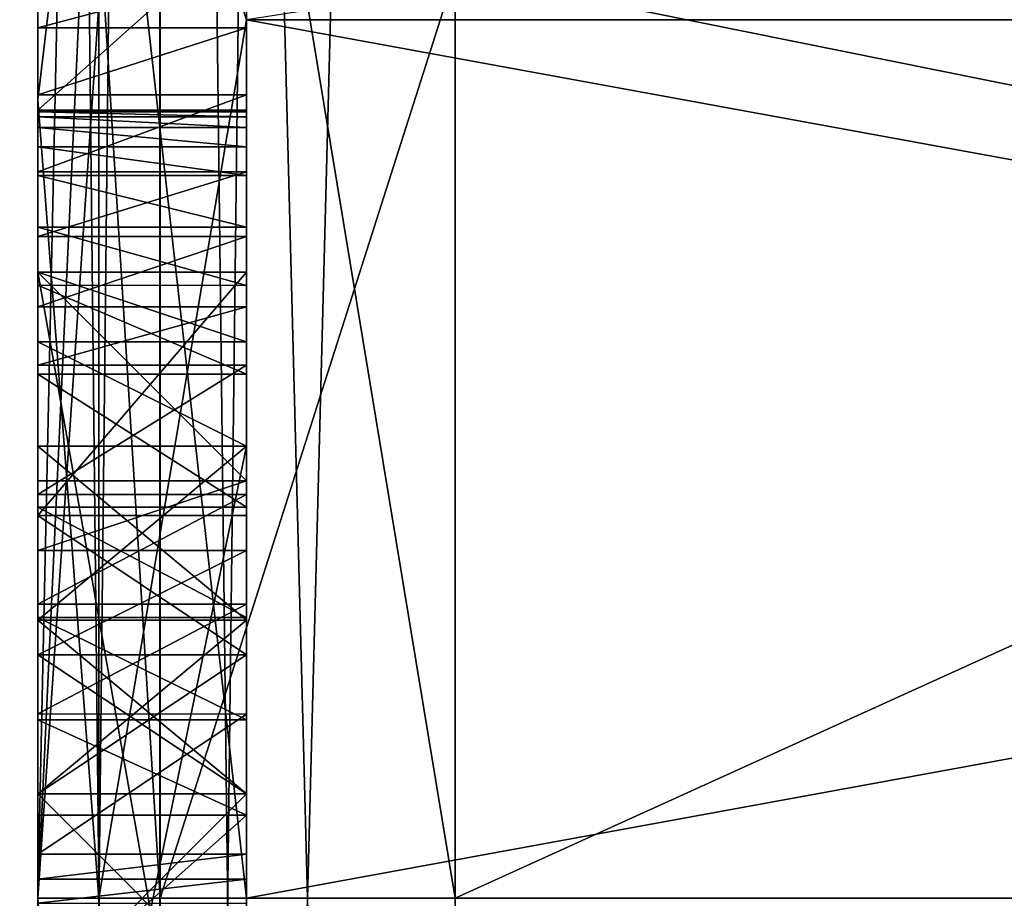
# Model space of a CAD drawing. Header units: millimetres. Extents: x -75 to 0, y -130 to 133.
# Tile 13 of 121: x -73.04 to -70.69, y -40 to -37.9. Entities that reach past the tile are written whole.
import ezdxf

# ---------------------------------------------------------------- set-up
doc = ezdxf.new("R2010")
doc.units = ezdxf.units.MM
doc.header["$LTSCALE"] = 65.185185
for name, color, linetype in [('1021', 7, 'CONTINUOUS'), ('1022', 7, 'CONTINUOUS'), ('1023', 7, 'CONTINUOUS'), ('1024', 7, 'CONTINUOUS'), ('1025', 7, 'CONTINUOUS'), ('1026', 7, 'CONTINUOUS'), ('1027', 7, 'CONTINUOUS'), ('1028', 7, 'CONTINUOUS'), ('1029', 7, 'CONTINUOUS'), ('1030', 7, 'CONTINUOUS'), ('1033', 7, 'CONTINUOUS'), ('1034', 7, 'CONTINUOUS'), ('1035', 7, 'CONTINUOUS'), ('1036', 7, 'CONTINUOUS'), ('1037', 7, 'CONTINUOUS'), ('1038', 7, 'CONTINUOUS'), ('1114', 7, 'CONTINUOUS'), ('1135', 7, 'CONTINUOUS'), ('1138', 7, 'CONTINUOUS'), ('1187', 7, 'CONTINUOUS'), ('1188', 7, 'CONTINUOUS'), ('1189', 7, 'CONTINUOUS'), ('1199', 7, 'CONTINUOUS'), ('1200', 7, 'CONTINUOUS'), ('1201', 7, 'CONTINUOUS'), ('1202', 7, 'CONTINUOUS'), ('1203', 7, 'CONTINUOUS'), ('1204', 7, 'CONTINUOUS'), ('1205', 7, 'CONTINUOUS'), ('1206', 7, 'CONTINUOUS'), ('1207', 7, 'CONTINUOUS'), ('1208', 7, 'CONTINUOUS'), ('1218', 7, 'CONTINUOUS'), ('1219', 7, 'CONTINUOUS'), ('1220', 7, 'CONTINUOUS'), ('1221', 7, 'CONTINUOUS'), ('1222', 7, 'CONTINUOUS'), ('1224', 7, 'CONTINUOUS'), ('1225', 7, 'CONTINUOUS'), ('1226', 7, 'CONTINUOUS'), ('1298', 7, 'CONTINUOUS'), ('1403', 7, 'CONTINUOUS'), ('1404', 7, 'CONTINUOUS'), ('1407', 7, 'CONTINUOUS'), ('1411', 7, 'CONTINUOUS'), ('1415', 7, 'CONTINUOUS'), ('1424', 7, 'CONTINUOUS'), ('944', 7, 'CONTINUOUS'), ('946', 7, 'CONTINUOUS'), ('949', 7, 'CONTINUOUS'), ('951', 7, 'CONTINUOUS'), ('966', 7, 'CONTINUOUS'), ('967', 7, 'CONTINUOUS')]:
    doc.layers.add(name, color=color, linetype=linetype)

msp = doc.modelspace()

# ---------------------------------------------------------------- linework, layer by layer
at = {"layer": '1021', "linetype": 'CONTINUOUS'}
for points in [[(-72.5, -40.2466, 14), (-73, -40.2466, 14), (-72.5, -39.8009, 14), (-72.5, -40.2466, 14)], [(-72.5, -39.8009, 14), (-73, -40.2466, 14), (-73, -39.8009, 14), (-72.5, -39.8009, 14)]]:
    msp.add_3dface(points, dxfattribs=at)
at = {"layer": '1022', "linetype": 'CONTINUOUS'}
for points in [[(-72.5, -39.8009, 14), (-73, -39.8009, 14), (-73, -39.8009, 16.0798), (-72.5, -39.8009, 14)], [(-72.5, -39.8009, 16.0798), (-72.5, -39.8009, 14), (-73, -39.8009, 16.0798), (-72.5, -39.8009, 16.0798)]]:
    msp.add_3dface(points, dxfattribs=at)
at = {"layer": '1023', "linetype": 'CONTINUOUS'}
for points in [[(-73, -39.5722, 16.2749), (-73, -39.3277, 16.4374), (-72.5, -39.5722, 16.2749), (-73, -39.5722, 16.2749)], [(-72.5, -39.5722, 16.2749), (-73, -39.3277, 16.4374), (-72.5, -39.3277, 16.4374), (-72.5, -39.5722, 16.2749)], [(-72.5, -39.8009, 16.0798), (-73, -39.8009, 16.0798), (-73, -39.5722, 16.2749), (-72.5, -39.8009, 16.0798)], [(-72.5, -39.8009, 16.0798), (-73, -39.5722, 16.2749), (-72.5, -39.5722, 16.2749), (-72.5, -39.8009, 16.0798)]]:
    msp.add_3dface(points, dxfattribs=at)
at = {"layer": '1024', "linetype": 'CONTINUOUS'}
for points in [[(-73, -39.0629, 16.5467), (-73, -38.7445, 16.586), (-72.5, -39.0629, 16.5467), (-73, -39.0629, 16.5467)], [(-72.5, -39.0629, 16.5467), (-73, -38.7445, 16.586), (-72.5, -38.7445, 16.586), (-72.5, -39.0629, 16.5467)], [(-72.5, -39.3277, 16.4374), (-73, -39.3277, 16.4374), (-73, -39.0629, 16.5467), (-72.5, -39.3277, 16.4374)], [(-72.5, -39.3277, 16.4374), (-73, -39.0629, 16.5467), (-72.5, -39.0629, 16.5467), (-72.5, -39.3277, 16.4374)]]:
    msp.add_3dface(points, dxfattribs=at)
at = {"layer": '1025', "linetype": 'CONTINUOUS'}
for points in [[(-73, -38.5315, 16.5622), (-73, -38.3924, 16.5089), (-72.5, -38.5318, 16.5623), (-73, -38.5315, 16.5622)], [(-72.5, -38.5318, 16.5623), (-73, -38.3924, 16.5089), (-72.5, -38.3924, 16.5089), (-72.5, -38.5318, 16.5623)], [(-72.5, -38.7445, 16.586), (-73, -38.7445, 16.586), (-73, -38.5315, 16.5622), (-72.5, -38.7445, 16.586)], [(-72.5, -38.7445, 16.586), (-73, -38.5315, 16.5622), (-72.5, -38.5318, 16.5623), (-72.5, -38.7445, 16.586)]]:
    msp.add_3dface(points, dxfattribs=at)
at = {"layer": '1026', "linetype": 'CONTINUOUS'}
for points in [[(-73, -38.2686, 16.4178), (-73, -38.1998, 16.3274), (-72.5, -38.2686, 16.4178), (-73, -38.2686, 16.4178)], [(-72.5, -38.2686, 16.4178), (-73, -38.1998, 16.3274), (-72.5, -38.1998, 16.3274), (-72.5, -38.2686, 16.4178)], [(-72.5, -38.3924, 16.5089), (-73, -38.3924, 16.5089), (-73, -38.2686, 16.4178), (-72.5, -38.3924, 16.5089)], [(-72.5, -38.3924, 16.5089), (-73, -38.2686, 16.4178), (-72.5, -38.2686, 16.4178), (-72.5, -38.3924, 16.5089)]]:
    msp.add_3dface(points, dxfattribs=at)
at = {"layer": '1027', "linetype": 'CONTINUOUS'}
for points in [[(-73, -38.1535, 16.223), (-73, -38.1283, 16.1238), (-72.5, -38.1535, 16.2229), (-73, -38.1535, 16.223)], [(-72.5, -38.1535, 16.2229), (-73, -38.1283, 16.1238), (-72.5, -38.1283, 16.1238), (-72.5, -38.1535, 16.2229)], [(-72.5, -38.1998, 16.3274), (-73, -38.1998, 16.3274), (-73, -38.1535, 16.223), (-72.5, -38.1998, 16.3274)], [(-72.5, -38.1998, 16.3274), (-73, -38.1535, 16.223), (-72.5, -38.1535, 16.2229), (-72.5, -38.1998, 16.3274)]]:
    msp.add_3dface(points, dxfattribs=at)
at = {"layer": '1028', "linetype": 'CONTINUOUS'}
for points in [[(-73, -38.1162, 16.0251), (-73, -38.1118, 15.9147), (-72.5, -38.1162, 16.025), (-73, -38.1162, 16.0251)], [(-72.5, -38.1162, 16.025), (-73, -38.1118, 15.9147), (-72.5, -38.1118, 15.9147), (-72.5, -38.1162, 16.025)], [(-72.5, -38.1283, 16.1238), (-73, -38.1283, 16.1238), (-73, -38.1162, 16.0251), (-72.5, -38.1283, 16.1238)], [(-72.5, -38.1283, 16.1238), (-73, -38.1162, 16.0251), (-72.5, -38.1162, 16.025), (-72.5, -38.1283, 16.1238)]]:
    msp.add_3dface(points, dxfattribs=at)
at = {"layer": '1029', "linetype": 'CONTINUOUS'}
for points in [[(-72.5, -38.1118, 15.9147), (-73, -38.1118, 15.9147), (-73, -38.1118, 14), (-72.5, -38.1118, 15.9147)], [(-72.5, -38.1118, 14), (-72.5, -38.1118, 15.9147), (-73, -38.1118, 14), (-72.5, -38.1118, 14)]]:
    msp.add_3dface(points, dxfattribs=at)
at = {"layer": '1030', "linetype": 'CONTINUOUS'}
for points in [[(-72.5, -38.1118, 14), (-73, -38.1118, 14), (-72.5, -37.6661, 14), (-72.5, -38.1118, 14)], [(-72.5, -37.6661, 14), (-73, -38.1118, 14), (-73, -37.6661, 14), (-72.5, -37.6661, 14)]]:
    msp.add_3dface(points, dxfattribs=at)
at = {"layer": '1033', "linetype": 'CONTINUOUS'}
for points in [[(-72.5, -37.7816, 16.553), (-73, -37.7816, 16.553), (-73, -37.9144, 16.7111), (-72.5, -37.7816, 16.553)], [(-72.5, -37.7816, 16.553), (-73, -37.9144, 16.7111), (-72.5, -37.9144, 16.7111), (-72.5, -37.7816, 16.553)], [(-73, -37.9144, 16.7111), (-73, -38.0749, 16.8193), (-72.5, -37.9144, 16.7111), (-73, -37.9144, 16.7111)], [(-72.5, -37.9144, 16.7111), (-73, -38.0749, 16.8193), (-72.5, -38.0749, 16.8193), (-72.5, -37.9144, 16.7111)]]:
    msp.add_3dface(points, dxfattribs=at)
at = {"layer": '1034', "linetype": 'CONTINUOUS'}
for points in [[(-72.5, -38.0749, 16.8193), (-73, -38.0749, 16.8193), (-73, -38.2596, 16.8958), (-72.5, -38.0749, 16.8193)], [(-72.5, -38.0749, 16.8193), (-73, -38.2596, 16.8958), (-72.5, -38.2595, 16.8958), (-72.5, -38.0749, 16.8193)], [(-73, -38.2596, 16.8958), (-73, -38.4149, 16.9354), (-72.5, -38.2595, 16.8958), (-73, -38.2596, 16.8958)], [(-72.5, -38.2595, 16.8958), (-73, -38.4149, 16.9354), (-72.5, -38.4149, 16.9354), (-72.5, -38.2595, 16.8958)]]:
    msp.add_3dface(points, dxfattribs=at)
at = {"layer": '1035', "linetype": 'CONTINUOUS'}
for points in [[(-72.5, -38.4149, 16.9354), (-73, -38.4149, 16.9354), (-73, -38.583, 16.9585), (-72.5, -38.4149, 16.9354)], [(-72.5, -38.4149, 16.9354), (-73, -38.583, 16.9585), (-72.5, -38.583, 16.9585), (-72.5, -38.4149, 16.9354)], [(-73, -38.583, 16.9585), (-73, -38.7225, 16.9656), (-72.5, -38.583, 16.9585), (-73, -38.583, 16.9585)], [(-72.5, -38.583, 16.9585), (-73, -38.7225, 16.9656), (-72.5, -38.7225, 16.9656), (-72.5, -38.583, 16.9585)]]:
    msp.add_3dface(points, dxfattribs=at)
at = {"layer": '1036', "linetype": 'CONTINUOUS'}
for points in [[(-72.5, -38.7225, 16.9656), (-73, -38.7225, 16.9656), (-73, -39.0329, 16.9349), (-72.5, -38.7225, 16.9656)], [(-72.5, -38.7225, 16.9656), (-73, -39.0329, 16.9349), (-72.5, -39.0329, 16.9349), (-72.5, -38.7225, 16.9656)], [(-73, -39.0329, 16.9349), (-73, -39.2952, 16.8511), (-72.5, -39.0329, 16.9349), (-73, -39.0329, 16.9349)], [(-72.5, -39.0329, 16.9349), (-73, -39.2952, 16.8511), (-72.5, -39.2952, 16.8511), (-72.5, -39.0329, 16.9349)]]:
    msp.add_3dface(points, dxfattribs=at)
at = {"layer": '1037', "linetype": 'CONTINUOUS'}
for points in [[(-72.5, -39.2952, 16.8511), (-73, -39.2952, 16.8511), (-73, -39.5584, 16.705), (-72.5, -39.2952, 16.8511)], [(-72.5, -39.2952, 16.8511), (-73, -39.5584, 16.705), (-72.5, -39.5589, 16.7047), (-72.5, -39.2952, 16.8511)], [(-73, -39.5584, 16.705), (-73, -39.8944, 16.4539), (-72.5, -39.5589, 16.7047), (-73, -39.5584, 16.705)], [(-72.5, -39.5589, 16.7047), (-73, -39.8944, 16.4539), (-72.5, -39.8944, 16.4539), (-72.5, -39.5589, 16.7047)]]:
    msp.add_3dface(points, dxfattribs=at)
at = {"layer": '1038', "linetype": 'CONTINUOUS'}
for points in [[(-72.5, -39.8944, 16.4539), (-73, -39.8944, 16.4539), (-73, -39.9545, 16.5519), (-72.5, -39.8944, 16.4539)], [(-72.5, -39.8944, 16.4539), (-73, -39.9545, 16.5519), (-72.5, -39.9545, 16.5519), (-72.5, -39.8944, 16.4539)], [(-73, -39.9545, 16.5519), (-73, -40.0118, 16.6342), (-72.5, -39.9545, 16.5519), (-73, -39.9545, 16.5519)], [(-72.5, -39.9545, 16.5519), (-73, -40.0118, 16.6342), (-72.5, -40.0118, 16.6342), (-72.5, -39.9545, 16.5519)]]:
    msp.add_3dface(points, dxfattribs=at)
at = {"layer": '1114', "linetype": 'CONTINUOUS'}
for points in [[(-73, -36.4648, 3.5359), (-72.8536, -36.8533, 4.3311), (-73, -38.0873, 4.6197), (-73, -36.4648, 3.5359)], [(-73, -38.0873, -4.6197), (-72.8536, -36.8533, -4.3311), (-73, -36.4648, -3.5359), (-73, -38.0873, -4.6197)], [(-73, -40, -5), (-72.8536, -40, -5.3536), (-72.8536, -36.8533, -4.3311), (-73, -40, -5)], [(-73, -40, -5), (-72.8536, -36.8533, -4.3311), (-73, -38.0873, -4.6197), (-73, -40, -5)], [(-72.8536, -36.8533, 4.3311), (-72.8536, -40, 5.3536), (-73, -38.0873, 4.6197), (-72.8536, -36.8533, 4.3311)], [(-72.5, -37.8952, 5.0813), (-72.5, -40, 5.5), (-72.8536, -36.8533, 4.3311), (-72.5, -37.8952, 5.0813)], [(-72.5, -40, 5.5), (-72.8536, -40, 5.3536), (-72.8536, -36.8533, 4.3311), (-72.5, -40, 5.5)], [(-72.8536, -40, -5.3536), (-72.5, -37.8952, -5.0813), (-72.8536, -36.8533, -4.3311), (-72.8536, -40, -5.3536)], [(-72.5, -40, -5.5), (-72.5, -37.8952, -5.0813), (-72.8536, -40, -5.3536), (-72.5, -40, -5.5)], [(-72.8536, -40, 5.3536), (-73, -40, 5), (-73, -38.0873, 4.6197), (-72.8536, -40, 5.3536)]]:
    msp.add_3dface(points, dxfattribs=at)
at = {"layer": '1135', "linetype": 'CONTINUOUS'}
for points in [[(-72.7072, -26.4353, -21.7071), (-73, -26.436, -21), (-72.7071, -53.5647, -21.7071), (-72.7072, -26.4353, -21.7071)], [(-72.7071, -53.5647, -21.7071), (-73, -26.436, -21), (-73, -40.0005, -21), (-72.7071, -53.5647, -21.7071)], [(-72, -53.5647, -22), (-72, -26.4353, -22), (-72.7072, -26.4353, -21.7071), (-72, -53.5647, -22)], [(-72, -53.5647, -22), (-72.7072, -26.4353, -21.7071), (-72.3827, -53.5647, -21.9239), (-72, -53.5647, -22)], [(-72.3827, -53.5647, -21.9239), (-72.7072, -26.4353, -21.7071), (-72.7071, -53.5647, -21.7071), (-72.3827, -53.5647, -21.9239)]]:
    msp.add_3dface(points, dxfattribs=at)
at = {"layer": '1138', "linetype": 'CONTINUOUS'}
for points in [[(-73, -26.4349, 21), (-72.7071, -26.4353, 21.7071), (-73, -39.9995, 21), (-73, -26.4349, 21)], [(-72.7072, -53.5647, 21.7071), (-73, -53.564, 21), (-72.7071, -26.4353, 21.7071), (-72.7072, -53.5647, 21.7071)], [(-72.7071, -26.4353, 21.7071), (-73, -53.564, 21), (-73, -39.9995, 21), (-72.7071, -26.4353, 21.7071)], [(-72, -26.4353, 22), (-72, -53.5647, 22), (-72.7072, -53.5647, 21.7071), (-72, -26.4353, 22)], [(-72, -26.4353, 22), (-72.7072, -53.5647, 21.7071), (-72.3827, -26.4353, 21.9239), (-72, -26.4353, 22)], [(-72.3827, -26.4353, 21.9239), (-72.7072, -53.5647, 21.7071), (-72.7071, -26.4353, 21.7071), (-72.3827, -26.4353, 21.9239)]]:
    msp.add_3dface(points, dxfattribs=at)
at = {"layer": '1187', "linetype": 'CONTINUOUS'}
for points in [[(-72.5, -39.0833, -15.7872), (-73, -39.0833, -15.7872), (-72.5, -39.4167, -16.0426), (-72.5, -39.0833, -15.7872)], [(-72.5, -39.4167, -16.0426), (-73, -39.0833, -15.7872), (-73, -39.4167, -16.0426), (-72.5, -39.4167, -16.0426)]]:
    msp.add_3dface(points, dxfattribs=at)
at = {"layer": '1188', "linetype": 'CONTINUOUS'}
for points in [[(-72.5, -39.4167, -16.0426), (-73, -39.4167, -16.0426), (-72.5, -39.75, -16.1277), (-72.5, -39.4167, -16.0426)], [(-72.5, -39.75, -16.1277), (-73, -39.4167, -16.0426), (-73, -39.75, -16.1277), (-72.5, -39.75, -16.1277)]]:
    msp.add_3dface(points, dxfattribs=at)
at = {"layer": '1189', "linetype": 'CONTINUOUS'}
for points in [[(-72.5, -39.75, -16.1277), (-73, -39.75, -16.1277), (-72.5, -40.25, -16.1277), (-72.5, -39.75, -16.1277)], [(-72.5, -40.25, -16.1277), (-73, -39.75, -16.1277), (-73, -40.25, -16.1277), (-72.5, -40.25, -16.1277)]]:
    msp.add_3dface(points, dxfattribs=at)
at = {"layer": '1199', "linetype": 'CONTINUOUS'}
for points in [[(-72.5, -40.25, -14.4255), (-73, -40.25, -14.4255), (-72.5, -39.75, -14.4255), (-72.5, -40.25, -14.4255)], [(-72.5, -39.75, -14.4255), (-73, -40.25, -14.4255), (-73, -39.75, -14.4255), (-72.5, -39.75, -14.4255)]]:
    msp.add_3dface(points, dxfattribs=at)
at = {"layer": '1200', "linetype": 'CONTINUOUS'}
for points in [[(-72.5, -39.75, -14.4255), (-73, -39.75, -14.4255), (-72.5, -39.4167, -14.5106), (-72.5, -39.75, -14.4255)], [(-72.5, -39.4167, -14.5106), (-73, -39.75, -14.4255), (-73, -39.4167, -14.5106), (-72.5, -39.4167, -14.5106)]]:
    msp.add_3dface(points, dxfattribs=at)
at = {"layer": '1201', "linetype": 'CONTINUOUS'}
for points in [[(-72.5, -39.4167, -14.5106), (-73, -39.4167, -14.5106), (-72.5, -39.1667, -14.6809), (-72.5, -39.4167, -14.5106)], [(-72.5, -39.1667, -14.6809), (-73, -39.4167, -14.5106), (-73, -39.1667, -14.6809), (-72.5, -39.1667, -14.6809)]]:
    msp.add_3dface(points, dxfattribs=at)
at = {"layer": '1202', "linetype": 'CONTINUOUS'}
for points in [[(-72.5, -39.1667, -14.6809), (-73, -39.1667, -14.6809), (-72.5, -39, -15.0213), (-72.5, -39.1667, -14.6809)], [(-72.5, -39, -15.0213), (-73, -39.1667, -14.6809), (-73, -39, -15.0213), (-72.5, -39, -15.0213)]]:
    msp.add_3dface(points, dxfattribs=at)
at = {"layer": '1203', "linetype": 'CONTINUOUS'}
for points in [[(-72.5, -39, -15.0213), (-73, -39, -15.0213), (-73, -38.5, -15.0213), (-72.5, -39, -15.0213)], [(-72.5, -38.5, -15.0213), (-72.5, -39, -15.0213), (-73, -38.5, -15.0213), (-72.5, -38.5, -15.0213)]]:
    msp.add_3dface(points, dxfattribs=at)
at = {"layer": '1204', "linetype": 'CONTINUOUS'}
for points in [[(-72.5, -38.5, -15.0213), (-73, -38.5, -15.0213), (-72.5, -38.6667, -14.6809), (-72.5, -38.5, -15.0213)], [(-72.5, -38.6667, -14.6809), (-73, -38.5, -15.0213), (-73, -38.6667, -14.6809), (-72.5, -38.6667, -14.6809)]]:
    msp.add_3dface(points, dxfattribs=at)
at = {"layer": '1205', "linetype": 'CONTINUOUS'}
for points in [[(-72.5, -38.6667, -14.6809), (-73, -38.6667, -14.6809), (-72.5, -38.9167, -14.3404), (-72.5, -38.6667, -14.6809)], [(-72.5, -38.9167, -14.3404), (-73, -38.6667, -14.6809), (-73, -38.9167, -14.3404), (-72.5, -38.9167, -14.3404)]]:
    msp.add_3dface(points, dxfattribs=at)
at = {"layer": '1206', "linetype": 'CONTINUOUS'}
for points in [[(-72.5, -38.9167, -14.3404), (-73, -38.9167, -14.3404), (-72.5, -39.3333, -14.0851), (-72.5, -38.9167, -14.3404)], [(-72.5, -39.3333, -14.0851), (-73, -38.9167, -14.3404), (-73, -39.3333, -14.0851), (-72.5, -39.3333, -14.0851)]]:
    msp.add_3dface(points, dxfattribs=at)
at = {"layer": '1207', "linetype": 'CONTINUOUS'}
for points in [[(-72.5, -39.3333, -14.0851), (-73, -39.3333, -14.0851), (-72.5, -39.75, -14), (-72.5, -39.3333, -14.0851)], [(-72.5, -39.75, -14), (-73, -39.3333, -14.0851), (-73, -39.75, -14), (-72.5, -39.75, -14)]]:
    msp.add_3dface(points, dxfattribs=at)
at = {"layer": '1208', "linetype": 'CONTINUOUS'}
for points in [[(-72.5, -39.75, -14), (-73, -39.75, -14), (-72.5, -40.25, -14), (-72.5, -39.75, -14)], [(-72.5, -40.25, -14), (-73, -39.75, -14), (-73, -40.25, -14), (-72.5, -40.25, -14)]]:
    msp.add_3dface(points, dxfattribs=at)
at = {"layer": '1218', "linetype": 'CONTINUOUS'}
for points in [[(-72.5, -40.25, -16.5532), (-73, -40.25, -16.5532), (-72.5, -39.75, -16.5532), (-72.5, -40.25, -16.5532)], [(-72.5, -39.75, -16.5532), (-73, -40.25, -16.5532), (-73, -39.75, -16.5532), (-72.5, -39.75, -16.5532)]]:
    msp.add_3dface(points, dxfattribs=at)
at = {"layer": '1219', "linetype": 'CONTINUOUS'}
for points in [[(-72.5, -39.75, -16.5532), (-73, -39.75, -16.5532), (-72.5, -39.3333, -16.4681), (-72.5, -39.75, -16.5532)], [(-72.5, -39.3333, -16.4681), (-73, -39.75, -16.5532), (-73, -39.3333, -16.4681), (-72.5, -39.3333, -16.4681)]]:
    msp.add_3dface(points, dxfattribs=at)
at = {"layer": '1220', "linetype": 'CONTINUOUS'}
for points in [[(-72.5, -39.3333, -16.4681), (-73, -39.3333, -16.4681), (-72.5, -38.9167, -16.2128), (-72.5, -39.3333, -16.4681)], [(-72.5, -38.9167, -16.2128), (-73, -39.3333, -16.4681), (-73, -38.9167, -16.2128), (-72.5, -38.9167, -16.2128)]]:
    msp.add_3dface(points, dxfattribs=at)
at = {"layer": '1221', "linetype": 'CONTINUOUS'}
for points in [[(-72.5, -38.9167, -16.2128), (-73, -38.9167, -16.2128), (-73, -38.9167, -17.5745), (-72.5, -38.9167, -16.2128)], [(-72.5, -38.9167, -17.5745), (-72.5, -38.9167, -16.2128), (-73, -38.9167, -17.5745), (-72.5, -38.9167, -17.5745)]]:
    msp.add_3dface(points, dxfattribs=at)
at = {"layer": '1222', "linetype": 'CONTINUOUS'}
for points in [[(-72.5, -38.9167, -17.5745), (-73, -38.9167, -17.5745), (-73, -41.3333, -17.5745), (-72.5, -38.9167, -17.5745)], [(-72.5, -41.3333, -17.5745), (-72.5, -38.9167, -17.5745), (-73, -41.3333, -17.5745), (-72.5, -41.3333, -17.5745)]]:
    msp.add_3dface(points, dxfattribs=at)
at = {"layer": '1224', "linetype": 'CONTINUOUS'}
for points in [[(-72.5, -41.3333, -18), (-73, -41.3333, -18), (-73, -38.5, -18), (-72.5, -41.3333, -18)], [(-72.5, -38.5, -18), (-72.5, -41.3333, -18), (-73, -38.5, -18), (-72.5, -38.5, -18)]]:
    msp.add_3dface(points, dxfattribs=at)
at = {"layer": '1225', "linetype": 'CONTINUOUS'}
for points in [[(-72.5, -38.5, -18), (-73, -38.5, -18), (-73, -38.5, -15.7872), (-72.5, -38.5, -18)], [(-72.5, -38.5, -15.7872), (-72.5, -38.5, -18), (-73, -38.5, -15.7872), (-72.5, -38.5, -15.7872)]]:
    msp.add_3dface(points, dxfattribs=at)
at = {"layer": '1226', "linetype": 'CONTINUOUS'}
for points in [[(-73, -39.0833, -15.7872), (-72.5, -39.0833, -15.7872), (-72.5, -38.5, -15.7872), (-73, -39.0833, -15.7872)], [(-73, -39.0833, -15.7872), (-72.5, -38.5, -15.7872), (-73, -38.5, -15.7872), (-73, -39.0833, -15.7872)]]:
    msp.add_3dface(points, dxfattribs=at)
at = {"layer": '1298', "linetype": 'CONTINUOUS'}
for points in [[(-73, -40, 9.5), (-72.7073, -35.7177, 7.6798), (-73, -35.287, 8.2485), (-73, -40, 9.5)], [(-72.7071, -40, 8.7929), (-72.7073, -35.7177, 7.6798), (-73, -40, 9.5), (-72.7071, -40, 8.7929)], [(-72.7071, -40, 8.7929), (-72, -37.7834, 8.2059), (-72.7073, -35.7177, 7.6798), (-72.7071, -40, 8.7929)], [(-72, -40, 8.5), (-72, -37.7834, 8.2059), (-72.7071, -40, 8.7929), (-72, -40, 8.5)]]:
    msp.add_3dface(points, dxfattribs=at)
at = {"layer": '1403', "linetype": 'CONTINUOUS'}
for points in [[(-73, -40.0005, -21), (-73, -26.436, -21), (-73, -38.5, -18), (-73, -40.0005, -21)], [(-73, -26.436, -21), (-73, -37.6667, -18), (-73, -38.5, -18), (-73, -26.436, -21)], [(-73, -35.6667, -14.0851), (-73, -35.287, -8.2485), (-73, -40, -9.5), (-73, -35.6667, -14.0851)], [(-73, -36.0833, -14), (-73, -35.6667, -14.0851), (-73, -40, -9.5), (-73, -36.0833, -14)], [(-73, -36.5833, -14), (-73, -36.0833, -14), (-73, -40, -9.5), (-73, -36.5833, -14)], [(-73, -37, -14.0851), (-73, -36.5833, -14), (-73, -40, -9.5), (-73, -37, -14.0851)], [(-73, -37.4167, -14.3404), (-73, -37, -14.0851), (-73, -40, -9.5), (-73, -37.4167, -14.3404)], [(-73, -37.6667, -14.6809), (-73, -37.4167, -14.3404), (-73, -40, -9.5), (-73, -37.6667, -14.6809)], [(-73, -37.8333, -15.1064), (-73, -37.6667, -14.6809), (-73, -40, -9.5), (-73, -37.8333, -15.1064)], [(-73, -37.6667, -18), (-73, -37.8333, -15.4468), (-73, -38.5, -15.0213), (-73, -37.6667, -18)], [(-73, -37.6667, -18), (-73, -38.5, -15.0213), (-73, -38.5, -15.7872), (-73, -37.6667, -18)], [(-73, -38.5, -18), (-73, -37.6667, -18), (-73, -38.5, -15.7872), (-73, -38.5, -18)], [(-73, -37.8333, -15.4468), (-73, -37.8333, -15.1064), (-73, -40, -9.5), (-73, -37.8333, -15.4468)], [(-73, -38.5, -15.0213), (-73, -37.8333, -15.4468), (-73, -40, -9.5), (-73, -38.5, -15.0213)], [(-73, -41.3333, -18), (-73, -40.0005, -21), (-73, -38.5, -18), (-73, -41.3333, -18)], [(-73, -39, -15.0213), (-73, -39.0833, -15.7872), (-73, -38.5, -15.7872), (-73, -39, -15.0213)], [(-73, -38.5, -15.0213), (-73, -39, -15.0213), (-73, -38.5, -15.7872), (-73, -38.5, -15.0213)], [(-73, -38.6667, -14.6809), (-73, -38.5, -15.0213), (-73, -40, -9.5), (-73, -38.6667, -14.6809)], [(-73, -38.9167, -14.3404), (-73, -38.6667, -14.6809), (-73, -40, -9.5), (-73, -38.9167, -14.3404)], [(-73, -39.3333, -14.0851), (-73, -38.9167, -14.3404), (-73, -40, -9.5), (-73, -39.3333, -14.0851)], [(-73, -40.6667, -16.4681), (-73, -41.0833, -16.2128), (-73, -38.9167, -17.5745), (-73, -40.6667, -16.4681)], [(-73, -38.9167, -17.5745), (-73, -41.0833, -16.2128), (-73, -41.3333, -17.5745), (-73, -38.9167, -17.5745)], [(-73, -40.25, -16.5532), (-73, -40.6667, -16.4681), (-73, -38.9167, -17.5745), (-73, -40.25, -16.5532)], [(-73, -39.75, -16.5532), (-73, -40.25, -16.5532), (-73, -38.9167, -17.5745), (-73, -39.75, -16.5532)], [(-73, -39.3333, -16.4681), (-73, -39.75, -16.5532), (-73, -38.9167, -17.5745), (-73, -39.3333, -16.4681)], [(-73, -38.9167, -16.2128), (-73, -39.3333, -16.4681), (-73, -38.9167, -17.5745), (-73, -38.9167, -16.2128)], [(-73, -39.1667, -14.6809), (-73, -39.0833, -15.7872), (-73, -39, -15.0213), (-73, -39.1667, -14.6809)], [(-73, -39.4167, -16.0426), (-73, -39.0833, -15.7872), (-73, -39.4167, -14.5106), (-73, -39.4167, -16.0426)], [(-73, -39.4167, -14.5106), (-73, -39.0833, -15.7872), (-73, -39.1667, -14.6809), (-73, -39.4167, -14.5106)], [(-73, -39.75, -14), (-73, -39.3333, -14.0851), (-73, -40, -9.5), (-73, -39.75, -14)], [(-73, -39.75, -16.1277), (-73, -39.4167, -16.0426), (-73, -39.75, -14.4255), (-73, -39.75, -16.1277)], [(-73, -39.75, -14.4255), (-73, -39.4167, -16.0426), (-73, -39.4167, -14.5106), (-73, -39.75, -14.4255)], [(-73, -40.25, -16.1277), (-73, -39.75, -16.1277), (-73, -40.25, -14.4255), (-73, -40.25, -16.1277)], [(-73, -40.25, -14.4255), (-73, -39.75, -16.1277), (-73, -39.75, -14.4255), (-73, -40.25, -14.4255)], [(-73, -40.25, -14), (-73, -39.75, -14), (-73, -40, -9.5), (-73, -40.25, -14)], [(-73, -44.713, -8.2485), (-73, -40.25, -14), (-73, -40, -9.5), (-73, -44.713, -8.2485)]]:
    msp.add_3dface(points, dxfattribs=at)
at = {"layer": '1404', "linetype": 'CONTINUOUS'}
for points in [[(-73, -34.3025, 16.6376), (-73, -26.4349, 21), (-73, -39.9995, 21), (-73, -34.3025, 16.6376)], [(-73, -34.4859, 16.7675), (-73, -34.3025, 16.6376), (-73, -39.9995, 21), (-73, -34.4859, 16.7675)], [(-73, -34.6845, 16.8546), (-73, -34.4859, 16.7675), (-73, -39.9995, 21), (-73, -34.6845, 16.8546)], [(-73, -34.9311, 16.9188), (-73, -34.6845, 16.8546), (-73, -39.9995, 21), (-73, -34.9311, 16.9188)], [(-73, -35.1879, 16.954), (-73, -34.9311, 16.9188), (-73, -39.9995, 21), (-73, -35.1879, 16.954)], [(-73, -35.4433, 16.9656), (-73, -35.1879, 16.954), (-73, -39.9995, 21), (-73, -35.4433, 16.9656)], [(-73, -39.8009, 16.0798), (-73, -39.8009, 14), (-73, -35.287, 8.2485), (-73, -39.8009, 16.0798)], [(-73, -39.8009, 14), (-73, -40, 9.5), (-73, -35.287, 8.2485), (-73, -39.8009, 14)], [(-73, -39.5722, 16.2749), (-73, -39.8009, 16.0798), (-73, -35.287, 8.2485), (-73, -39.5722, 16.2749)], [(-73, -39.3277, 16.4374), (-73, -39.5722, 16.2749), (-73, -35.287, 8.2485), (-73, -39.3277, 16.4374)], [(-73, -38.1118, 14), (-73, -39.3277, 16.4374), (-73, -35.287, 8.2485), (-73, -38.1118, 14)], [(-73, -37.6661, 14), (-73, -38.1118, 14), (-73, -35.287, 8.2485), (-73, -37.6661, 14)], [(-73, -35.7889, 16.9472), (-73, -35.4433, 16.9656), (-73, -39.9995, 21), (-73, -35.7889, 16.9472)], [(-73, -36.0479, 16.9025), (-73, -35.7889, 16.9472), (-73, -39.9995, 21), (-73, -36.0479, 16.9025)], [(-73, -36.293, 16.8289), (-73, -36.0479, 16.9025), (-73, -39.9995, 21), (-73, -36.293, 16.8289)], [(-73, -36.4655, 16.749), (-73, -36.293, 16.8289), (-73, -39.9995, 21), (-73, -36.4655, 16.749)], [(-73, -36.6185, 16.6525), (-73, -36.4655, 16.749), (-73, -39.9995, 21), (-73, -36.6185, 16.6525)], [(-73, -36.7266, 16.5653), (-73, -36.6185, 16.6525), (-73, -39.9995, 21), (-73, -36.7266, 16.5653)], [(-73, -36.8233, 16.4662), (-73, -36.7266, 16.5653), (-73, -39.9995, 21), (-73, -36.8233, 16.4662)], [(-73, -36.9233, 16.3494), (-73, -36.8233, 16.4662), (-73, -39.9995, 21), (-73, -36.9233, 16.3494)], [(-73, -37.0485, 15.0882), (-73, -36.9233, 16.3494), (-73, -39.9995, 21), (-73, -37.0485, 15.0882)], [(-73, -37.7816, 16.553), (-73, -37.0485, 15.0882), (-73, -39.9995, 21), (-73, -37.7816, 16.553)], [(-73, -37.9144, 16.7111), (-73, -37.7816, 16.553), (-73, -39.9995, 21), (-73, -37.9144, 16.7111)], [(-73, -38.0749, 16.8193), (-73, -37.9144, 16.7111), (-73, -39.9995, 21), (-73, -38.0749, 16.8193)], [(-73, -38.2596, 16.8958), (-73, -38.0749, 16.8193), (-73, -39.9995, 21), (-73, -38.2596, 16.8958)], [(-73, -39.0629, 16.5467), (-73, -39.3277, 16.4374), (-73, -38.1118, 14), (-73, -39.0629, 16.5467)], [(-73, -38.7445, 16.586), (-73, -39.0629, 16.5467), (-73, -38.1118, 14), (-73, -38.7445, 16.586)], [(-73, -38.5315, 16.5622), (-73, -38.7445, 16.586), (-73, -38.1118, 14), (-73, -38.5315, 16.5622)], [(-73, -38.3924, 16.5089), (-73, -38.5315, 16.5622), (-73, -38.1118, 14), (-73, -38.3924, 16.5089)], [(-73, -38.2686, 16.4178), (-73, -38.3924, 16.5089), (-73, -38.1118, 14), (-73, -38.2686, 16.4178)], [(-73, -38.1998, 16.3274), (-73, -38.2686, 16.4178), (-73, -38.1118, 14), (-73, -38.1998, 16.3274)], [(-73, -38.1535, 16.223), (-73, -38.1998, 16.3274), (-73, -38.1118, 14), (-73, -38.1535, 16.223)], [(-73, -38.1283, 16.1238), (-73, -38.1535, 16.223), (-73, -38.1118, 14), (-73, -38.1283, 16.1238)], [(-73, -38.1162, 16.0251), (-73, -38.1283, 16.1238), (-73, -38.1118, 14), (-73, -38.1162, 16.0251)], [(-73, -38.1118, 15.9147), (-73, -38.1162, 16.0251), (-73, -38.1118, 14), (-73, -38.1118, 15.9147)], [(-73, -38.4149, 16.9354), (-73, -38.2596, 16.8958), (-73, -39.9995, 21), (-73, -38.4149, 16.9354)], [(-73, -38.583, 16.9585), (-73, -38.4149, 16.9354), (-73, -39.9995, 21), (-73, -38.583, 16.9585)], [(-73, -38.7225, 16.9656), (-73, -38.583, 16.9585), (-73, -39.9995, 21), (-73, -38.7225, 16.9656)], [(-73, -39.0329, 16.9349), (-73, -38.7225, 16.9656), (-73, -39.9995, 21), (-73, -39.0329, 16.9349)], [(-73, -39.2952, 16.8511), (-73, -39.0329, 16.9349), (-73, -39.9995, 21), (-73, -39.2952, 16.8511)], [(-73, -39.5584, 16.705), (-73, -39.2952, 16.8511), (-73, -39.9995, 21), (-73, -39.5584, 16.705)], [(-73, -39.8944, 16.4539), (-73, -39.5584, 16.705), (-73, -39.9995, 21), (-73, -39.8944, 16.4539)], [(-73, -39.8009, 14), (-73, -40.2466, 14), (-73, -40, 9.5), (-73, -39.8009, 14)], [(-73, -39.9545, 16.5519), (-73, -39.8944, 16.4539), (-73, -39.9995, 21), (-73, -39.9545, 16.5519)], [(-73, -40.0118, 16.6342), (-73, -39.9545, 16.5519), (-73, -39.9995, 21), (-73, -40.0118, 16.6342)], [(-73, -43.1296, 18), (-73, -40.2731, 16.856), (-73, -39.9995, 21), (-73, -43.1296, 18)], [(-73, -53.564, 21), (-73, -43.1296, 18), (-73, -39.9995, 21), (-73, -53.564, 21)], [(-73, -40.0794, 16.7124), (-73, -40.0118, 16.6342), (-73, -39.9995, 21), (-73, -40.0794, 16.7124)], [(-73, -40.1709, 16.7934), (-73, -40.0794, 16.7124), (-73, -39.9995, 21), (-73, -40.1709, 16.7934)], [(-73, -40.2731, 16.856), (-73, -40.1709, 16.7934), (-73, -39.9995, 21), (-73, -40.2731, 16.856)]]:
    msp.add_3dface(points, dxfattribs=at)
at = {"layer": '1407', "linetype": 'CONTINUOUS'}
for points in [[(-73, -38.0873, -4.6197), (-73, -36.4648, -3.5359), (-73, -38.0873, 4.6197), (-73, -38.0873, -4.6197)], [(-73, -36.4648, -3.5359), (-73, -36.4648, 3.5359), (-73, -38.0873, 4.6197), (-73, -36.4648, -3.5359)], [(-73, -40, 5), (-73, -40, -5), (-73, -38.0873, -4.6197), (-73, -40, 5)], [(-73, -40, 5), (-73, -38.0873, -4.6197), (-73, -38.0873, 4.6197), (-73, -40, 5)]]:
    msp.add_3dface(points, dxfattribs=at)
at = {"layer": '1411', "linetype": 'CONTINUOUS'}
for points in [[(-72.5, -39.0833, -15.7872), (-72.5, -39.4167, -16.0426), (-72.5, -38.5, -15.7872), (-72.5, -39.0833, -15.7872)], [(-72.5, -39.4167, -16.0426), (-72.5, -38.9167, -16.2128), (-72.5, -38.5, -15.7872), (-72.5, -39.4167, -16.0426)], [(-72.5, -39, -15.0213), (-72.5, -38.5, -15.0213), (-72.5, -38.6667, -14.6809), (-72.5, -39, -15.0213)], [(-72.5, -38.9167, -16.2128), (-72.5, -38.9167, -17.5745), (-72.5, -38.5, -15.7872), (-72.5, -38.9167, -16.2128)], [(-72.5, -38.9167, -17.5745), (-72.5, -41.3333, -18), (-72.5, -38.5, -18), (-72.5, -38.9167, -17.5745)], [(-72.5, -38.9167, -17.5745), (-72.5, -38.5, -18), (-72.5, -38.5, -15.7872), (-72.5, -38.9167, -17.5745)], [(-72.5, -39.1667, -14.6809), (-72.5, -39, -15.0213), (-72.5, -38.6667, -14.6809), (-72.5, -39.1667, -14.6809)], [(-72.5, -39.1667, -14.6809), (-72.5, -38.6667, -14.6809), (-72.5, -38.9167, -14.3404), (-72.5, -39.1667, -14.6809)], [(-72.5, -39.4167, -16.0426), (-72.5, -39.75, -16.1277), (-72.5, -38.9167, -16.2128), (-72.5, -39.4167, -16.0426)], [(-72.5, -39.75, -16.1277), (-72.5, -41.0833, -16.2128), (-72.5, -38.9167, -16.2128), (-72.5, -39.75, -16.1277)], [(-72.5, -40.25, -14.4255), (-72.5, -39.75, -14.4255), (-72.5, -38.9167, -14.3404), (-72.5, -40.25, -14.4255)], [(-72.5, -40.25, -14.4255), (-72.5, -38.9167, -14.3404), (-72.5, -41.0833, -14.3404), (-72.5, -40.25, -14.4255)], [(-72.5, -39.75, -14.4255), (-72.5, -39.4167, -14.5106), (-72.5, -38.9167, -14.3404), (-72.5, -39.75, -14.4255)], [(-72.5, -39.4167, -14.5106), (-72.5, -39.1667, -14.6809), (-72.5, -38.9167, -14.3404), (-72.5, -39.4167, -14.5106)], [(-72.5, -38.9167, -14.3404), (-72.5, -39.3333, -14.0851), (-72.5, -41.0833, -14.3404), (-72.5, -38.9167, -14.3404)], [(-72.5, -41.0833, -16.2128), (-72.5, -40.6667, -16.4681), (-72.5, -38.9167, -16.2128), (-72.5, -41.0833, -16.2128)], [(-72.5, -40.6667, -16.4681), (-72.5, -39.3333, -16.4681), (-72.5, -38.9167, -16.2128), (-72.5, -40.6667, -16.4681)], [(-72.5, -38.9167, -17.5745), (-72.5, -41.3333, -17.5745), (-72.5, -41.3333, -18), (-72.5, -38.9167, -17.5745)], [(-72.5, -39.3333, -14.0851), (-72.5, -39.75, -14), (-72.5, -40.6667, -14.0851), (-72.5, -39.3333, -14.0851)], [(-72.5, -39.3333, -14.0851), (-72.5, -40.6667, -14.0851), (-72.5, -41.0833, -14.3404), (-72.5, -39.3333, -14.0851)], [(-72.5, -40.6667, -16.4681), (-72.5, -40.25, -16.5532), (-72.5, -39.3333, -16.4681), (-72.5, -40.6667, -16.4681)], [(-72.5, -40.25, -16.5532), (-72.5, -39.75, -16.5532), (-72.5, -39.3333, -16.4681), (-72.5, -40.25, -16.5532)], [(-72.5, -39.75, -16.1277), (-72.5, -40.25, -16.1277), (-72.5, -41.0833, -16.2128), (-72.5, -39.75, -16.1277)], [(-72.5, -39.75, -14), (-72.5, -40.25, -14), (-72.5, -40.6667, -14.0851), (-72.5, -39.75, -14)]]:
    msp.add_3dface(points, dxfattribs=at)
at = {"layer": '1415', "linetype": 'CONTINUOUS'}
for points in [[(-72.5, -38.1118, 15.9147), (-72.5, -38.1118, 14), (-72.5, -37.6661, 14), (-72.5, -38.1118, 15.9147)], [(-72.5, -38.1118, 15.9147), (-72.5, -37.6661, 14), (-72.5, -38.0749, 16.8193), (-72.5, -38.1118, 15.9147)], [(-72.5, -37.6661, 14), (-72.5, -37.7816, 16.553), (-72.5, -37.9144, 16.7111), (-72.5, -37.6661, 14)], [(-72.5, -37.6661, 14), (-72.5, -37.9144, 16.7111), (-72.5, -38.0749, 16.8193), (-72.5, -37.6661, 14)], [(-72.5, -38.1283, 16.1238), (-72.5, -38.1162, 16.025), (-72.5, -38.0749, 16.8193), (-72.5, -38.1283, 16.1238)], [(-72.5, -38.1283, 16.1238), (-72.5, -38.0749, 16.8193), (-72.5, -38.2595, 16.8958), (-72.5, -38.1283, 16.1238)], [(-72.5, -38.1162, 16.025), (-72.5, -38.1118, 15.9147), (-72.5, -38.0749, 16.8193), (-72.5, -38.1162, 16.025)], [(-72.5, -38.1535, 16.2229), (-72.5, -38.1283, 16.1238), (-72.5, -38.2595, 16.8958), (-72.5, -38.1535, 16.2229)], [(-72.5, -38.1998, 16.3274), (-72.5, -38.1535, 16.2229), (-72.5, -38.2595, 16.8958), (-72.5, -38.1998, 16.3274)], [(-72.5, -38.2686, 16.4178), (-72.5, -38.1998, 16.3274), (-72.5, -38.2595, 16.8958), (-72.5, -38.2686, 16.4178)], [(-72.5, -38.2686, 16.4178), (-72.5, -38.2595, 16.8958), (-72.5, -38.4149, 16.9354), (-72.5, -38.2686, 16.4178)], [(-72.5, -38.3924, 16.5089), (-72.5, -38.2686, 16.4178), (-72.5, -38.4149, 16.9354), (-72.5, -38.3924, 16.5089)], [(-72.5, -38.5318, 16.5623), (-72.5, -38.3924, 16.5089), (-72.5, -38.4149, 16.9354), (-72.5, -38.5318, 16.5623)], [(-72.5, -38.5318, 16.5623), (-72.5, -38.4149, 16.9354), (-72.5, -38.583, 16.9585), (-72.5, -38.5318, 16.5623)], [(-72.5, -38.7445, 16.586), (-72.5, -38.5318, 16.5623), (-72.5, -38.7225, 16.9656), (-72.5, -38.7445, 16.586)], [(-72.5, -38.5318, 16.5623), (-72.5, -38.583, 16.9585), (-72.5, -38.7225, 16.9656), (-72.5, -38.5318, 16.5623)], [(-72.5, -38.7445, 16.586), (-72.5, -38.7225, 16.9656), (-72.5, -39.0329, 16.9349), (-72.5, -38.7445, 16.586)], [(-72.5, -39.0629, 16.5467), (-72.5, -38.7445, 16.586), (-72.5, -39.0329, 16.9349), (-72.5, -39.0629, 16.5467)], [(-72.5, -39.0629, 16.5467), (-72.5, -39.0329, 16.9349), (-72.5, -39.2952, 16.8511), (-72.5, -39.0629, 16.5467)], [(-72.5, -39.3277, 16.4374), (-72.5, -39.0629, 16.5467), (-72.5, -39.2952, 16.8511), (-72.5, -39.3277, 16.4374)], [(-72.5, -39.3277, 16.4374), (-72.5, -39.2952, 16.8511), (-72.5, -39.5589, 16.7047), (-72.5, -39.3277, 16.4374)], [(-72.5, -39.5722, 16.2749), (-72.5, -39.3277, 16.4374), (-72.5, -39.5589, 16.7047), (-72.5, -39.5722, 16.2749)], [(-72.5, -39.5722, 16.2749), (-72.5, -39.5589, 16.7047), (-72.5, -39.8944, 16.4539), (-72.5, -39.5722, 16.2749)], [(-72.5, -39.8009, 16.0798), (-72.5, -39.5722, 16.2749), (-72.5, -39.8944, 16.4539), (-72.5, -39.8009, 16.0798)], [(-72.5, -40.2466, 15.9147), (-72.5, -40.2466, 14), (-72.5, -39.8009, 14), (-72.5, -40.2466, 15.9147)], [(-72.5, -40.2466, 15.9147), (-72.5, -39.8009, 14), (-72.5, -40.1709, 16.7934), (-72.5, -40.2466, 15.9147)], [(-72.5, -39.8009, 14), (-72.5, -39.8009, 16.0798), (-72.5, -39.8944, 16.4539), (-72.5, -39.8009, 14)], [(-72.5, -39.8009, 14), (-72.5, -39.8944, 16.4539), (-72.5, -39.9545, 16.5519), (-72.5, -39.8009, 14)], [(-72.5, -39.8009, 14), (-72.5, -39.9545, 16.5519), (-72.5, -40.0118, 16.6342), (-72.5, -39.8009, 14)], [(-72.5, -39.8009, 14), (-72.5, -40.0118, 16.6342), (-72.5, -40.0793, 16.7123), (-72.5, -39.8009, 14)], [(-72.5, -39.8009, 14), (-72.5, -40.0793, 16.7123), (-72.5, -40.1709, 16.7934), (-72.5, -39.8009, 14)]]:
    msp.add_3dface(points, dxfattribs=at)
at = {"layer": '1424', "linetype": 'CONTINUOUS'}
for points in [[(-73, -35.287, -8.2485), (-72.7073, -35.7177, -7.6798), (-72.7071, -40, -8.7929), (-73, -35.287, -8.2485)], [(-73, -40, -9.5), (-73, -35.287, -8.2485), (-72.7071, -40, -8.7929), (-73, -40, -9.5)], [(-72, -37.7834, -8.2059), (-72, -40, -8.5), (-72.7073, -35.7177, -7.6798), (-72, -37.7834, -8.2059)], [(-72.7073, -35.7177, -7.6798), (-72, -40, -8.5), (-72.7071, -40, -8.7929), (-72.7073, -35.7177, -7.6798)], [(-72.7073, -44.2823, -7.6798), (-73, -44.713, -8.2485), (-73, -40, -9.5), (-72.7073, -44.2823, -7.6798)], [(-72.7073, -44.2823, -7.6798), (-73, -40, -9.5), (-72.7071, -40, -8.7929), (-72.7073, -44.2823, -7.6798)]]:
    msp.add_3dface(points, dxfattribs=at)
at = {"layer": '944', "linetype": 'CONTINUOUS'}
for points in [[(-74.8, -63.8, -24), (-74.8, -16.2, -24), (-35.2, -63.8, -24), (-74.8, -63.8, -24)], [(-35.2, -63.8, -24), (-74.8, -16.2, -24), (-35.2, -16.2, -24), (-35.2, -63.8, -24)]]:
    msp.add_3dface(points, dxfattribs=at)
at = {"layer": '946', "linetype": 'CONTINUOUS'}
for points in [[(-74.8, -16.2, 24), (-74.8, -63.8, 24), (-35.2, -16.2, 24), (-74.8, -16.2, 24)], [(-35.2, -16.2, 24), (-74.8, -63.8, 24), (-35.2, -63.8, 24), (-35.2, -16.2, 24)]]:
    msp.add_3dface(points, dxfattribs=at)
at = {"layer": '949', "linetype": 'CONTINUOUS'}
for points in [[(-35.5, -53.5647, -22), (-35.5, -26.4353, -22), (-72, -26.4353, -22), (-35.5, -53.5647, -22)], [(-72, -53.5647, -22), (-35.5, -53.5647, -22), (-72, -26.4353, -22), (-72, -53.5647, -22)]]:
    msp.add_3dface(points, dxfattribs=at)
at = {"layer": '951', "linetype": 'CONTINUOUS'}
for points in [[(-35.5, -26.4353, 22), (-35.5, -53.5647, 22), (-72, -53.5647, 22), (-35.5, -26.4353, 22)], [(-72, -26.4353, 22), (-35.5, -26.4353, 22), (-72, -53.5647, 22), (-72, -26.4353, 22)]]:
    msp.add_3dface(points, dxfattribs=at)
at = {"layer": '966', "linetype": 'CONTINUOUS'}
for points in [[(-72, -40, 8.5), (-61, -40, 8.5), (-61, -35.0038, 6.8766), (-72, -40, 8.5)], [(-72, -40, 8.5), (-61, -35.0038, 6.8766), (-72, -37.7834, 8.2059), (-72, -40, 8.5)], [(-61, -40, -8.5), (-71.5, -35.5726, -7.2559), (-61, -35.0038, -6.8766), (-61, -40, -8.5)], [(-71.5, -35.5726, -7.2559), (-61, -40, -8.5), (-71.7507, -35.6463, -7.3003), (-71.5, -35.5726, -7.2559)], [(-71.7507, -35.6463, -7.3003), (-61, -40, -8.5), (-72, -35.7202, -7.3439), (-71.7507, -35.6463, -7.3003)], [(-72, -35.7202, -7.3439), (-61, -40, -8.5), (-72, -37.7834, -8.2059), (-72, -35.7202, -7.3439)], [(-61, -40, -8.5), (-72, -40, -8.5), (-72, -37.7834, -8.2059), (-61, -40, -8.5)]]:
    msp.add_3dface(points, dxfattribs=at)
at = {"layer": '967', "linetype": 'CONTINUOUS'}
for points in [[(-61, -37.8952, -5.0813), (-61, -36.1109, -3.8891), (-72.5, -37.8952, -5.0813), (-61, -37.8952, -5.0813)], [(-61, -40, 5.5), (-72.5, -40, 5.5), (-72.5, -37.8952, 5.0813), (-61, -40, 5.5)], [(-61, -37.8952, 5.0813), (-61, -40, 5.5), (-72.5, -37.8952, 5.0813), (-61, -37.8952, 5.0813)], [(-61, -40, -5.5), (-61, -37.8952, -5.0813), (-72.5, -40, -5.5), (-61, -40, -5.5)], [(-72.5, -40, -5.5), (-61, -37.8952, -5.0813), (-72.5, -37.8952, -5.0813), (-72.5, -40, -5.5)]]:
    msp.add_3dface(points, dxfattribs=at)

doc.saveas('drawing.dxf')
